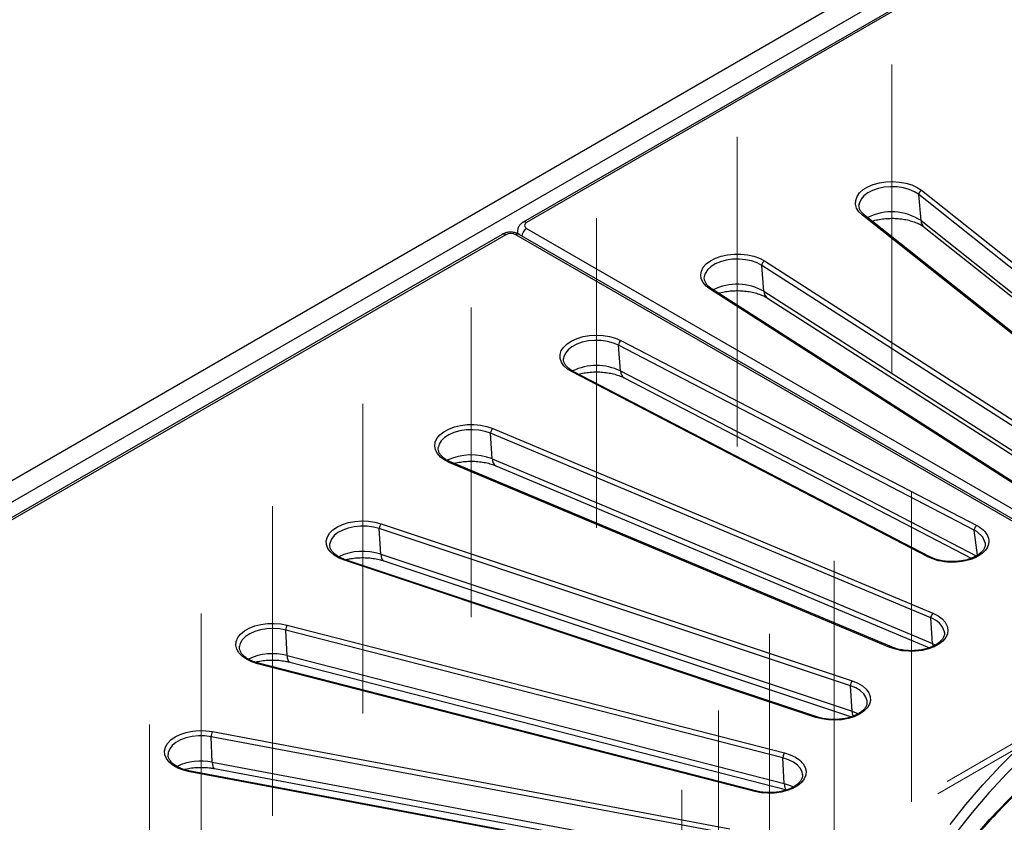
# Model space of a CAD drawing. Header units: millimetres. Extents: x 200 to 5740, y 200 to 4000.
# Tile 14 of 33: x 3770 to 4049, y 2839 to 3066. Entities that reach past the tile are written whole.
import ezdxf

# ---------------------------------------------------------------- set-up
doc = ezdxf.new("R2010")
doc.units = ezdxf.units.MM
doc.header["$LTSCALE"] = 20
doc.linetypes.add('CENTERX2', pattern=[20.32, 12.7, -2.54, 2.54, -2.54])
doc.layers.add('FORMAT', color=7, linetype='Continuous')

msp = doc.modelspace()

# ---------------------------------------------------------------- linework, layer by layer
at = {"color": 7, "linetype": 'Continuous', "lineweight": 25}
for p, q in [((3470.594, 2764.553), (4333.264, 3262.562)), ((4330.855, 3250.677), (3912.496, 3009.163)), ((4331.855, 3250.578), (3913.495, 3009.064)), ((4025.255, 3018.22), (4115.774, 2946.296)), ((4114.968, 2945.07), (4024.449, 3016.994)), ((4025.111, 3009.638), (4024.449, 3016.994)), ((4007.596, 3014.393), (4007.561, 3014.157)), ((4099.041, 2939.278), (4008.522, 3011.202)), ((4099.663, 2939.244), (4009.144, 3011.168)), ((3913.495, 3007.438), (4102.064, 2898.579)), ((4026.03, 3007.769), (4113.506, 2938.263)), ((3906.591, 3005.755), (3488.232, 2764.241)), ((3907.591, 3005.656), (3489.231, 2764.142)), ((4098.978, 2896.797), (3910.409, 3005.656)), ((3910.941, 3006.218), (3910.98, 3005.957)), ((4099.977, 2896.896), (3911.409, 3005.755)), ((4070.695, 2938.848), (3980.049, 2996.965)), ((3980.657, 2989.647), (3980.049, 2996.965)), ((3980.79, 2998.237), (4071.435, 2940.12)), ((4056.065, 2932.131), (3965.419, 2990.248)), ((4056.668, 2932.116), (3965.959, 2990.273)), ((3981.66, 2987.718), (4069.453, 2931.43)), ((4040.191, 2922.037), (3939.519, 2974.366)), ((3940.067, 2967.083), (3939.519, 2974.366)), ((3940.186, 2975.681), (4040.858, 2923.352)), ((3923.939, 2970.69), (3923.927, 2970.542)), ((4027.019, 2914.479), (3926.347, 2966.808)), ((4027.566, 2914.505), (3926.808, 2966.879)), ((3941.094, 2965.139), (4039.332, 2914.076)), ((4027.892, 2897.19), (3903.304, 2949.445)), ((3903.784, 2942.194), (3903.304, 2949.445)), ((3903.889, 2950.798), (4028.478, 2898.543)), ((3888.52, 2945.66), (3888.483, 2945.414)), ((4016.321, 2888.883), (3891.732, 2941.139)), ((4016.708, 2888.989), (3892.119, 2941.244)), ((3903.784, 2942.194), (4028.373, 2889.938)), ((3904.778, 2940.265), (4027.516, 2888.785)), ((3872.297, 2923.861), (4005.664, 2879.41)), ((4005.166, 2878.024), (3871.798, 2922.476)), ((3872.207, 2915.251), (3871.798, 2922.476)), ((3857.817, 2918.279), (3857.799, 2918.137)), ((3872.207, 2915.251), (4005.575, 2870.8)), ((3995.323, 2869.07), (3861.955, 2913.521)), ((3995.639, 2869.202), (3862.271, 2913.653)), ((3873.117, 2913.353), (4005.454, 2869.246)), ((4028.373, 2889.938), (4027.892, 2897.19)), ((3986.035, 2857.593), (3845.349, 2893.753)), ((3845.682, 2886.55), (3845.349, 2893.753)), ((3845.754, 2895.166), (3986.44, 2859.006)), ((4031.726, 2893.159), (4031.711, 2893.283)), ((3978.028, 2848.098), (3837.342, 2884.258)), ((3978.277, 2848.25), (3837.591, 2884.41)), ((3845.682, 2886.55), (3986.368, 2850.391)), ((3846.463, 2884.691), (3987.149, 2848.531)), ((4005.575, 2870.8), (4005.166, 2878.024)), ((4009.837, 2873.448), (4009.821, 2873.686)), ((3824.554, 2865.026), (3971.016, 2837.553)), ((3970.708, 2836.119), (3824.246, 2863.591)), ((3824.498, 2856.407), (3824.246, 2863.591)), ((3812.031, 2858.794), (3812.014, 2858.55)), ((3824.498, 2856.407), (3970.961, 2828.934)), ((3986.368, 2850.391), (3986.035, 2857.593)), ((3964.625, 2826.198), (3818.162, 2853.67)), ((3964.809, 2826.364), (3818.347, 2853.837)), ((3825.116, 2854.583), (3971.579, 2827.11)), ((3991.575, 2852.823), (3991.561, 2852.998))]:
    msp.add_line(p, q, dxfattribs=at)
at = {"color": 8, "linetype": 'Continuous', "lineweight": 25}
for p, q in [((4025.111, 3009.638), (4114.374, 2938.712)), ((3980.657, 2989.647), (4070.585, 2931.99)), ((3940.067, 2967.083), (4040.74, 2914.754)), ((4041.058, 2914.961), (4040.191, 2922.037)), ((4028.373, 2889.938), (4029.209, 2889.547))]:
    msp.add_line(p, q, dxfattribs=at)
at = {"color": 8, "linetype": 'Continuous', "lineweight": 25, "flags": 128}
for points in [[(5189.813, 2761.989), (4333.264, 3256.464), (3476.715, 2761.989)], [(4024.449, 3016.994), (4023.232, 3017.784), (4021.771, 3018.423), (4020.123, 3018.884), (4018.351, 3019.151), (4016.522, 3019.213), (4014.707, 3019.069), (4012.976, 3018.722), (4011.396, 3018.187), (4010.026, 3017.485), (4008.921, 3016.642), (4008.121, 3015.69), (4007.659, 3014.667), (4007.596, 3014.393)], [(3980.049, 2996.965), (3978.696, 2997.677), (3977.128, 2998.224), (3975.405, 2998.584), (3973.594, 2998.742), (3971.764, 2998.694), (3969.985, 2998.44), (3968.326, 2997.991), (3966.851, 2997.364), (3965.617, 2996.583), (3964.67, 2995.677), (3964.047, 2994.683), (3963.781, 2993.724)], [(3939.519, 2974.366), (3938.044, 2974.993), (3936.386, 2975.442), (3934.607, 2975.696), (3932.777, 2975.744), (3930.966, 2975.585), (3929.243, 2975.226), (3927.675, 2974.679), (3926.322, 2973.966), (3925.235, 2973.115), (3924.457, 2972.157), (3924.018, 2971.131), (3923.939, 2970.69)], [(3903.304, 2949.445), (3901.723, 2949.98), (3899.992, 2950.326), (3898.178, 2950.471), (3896.349, 2950.409), (3894.576, 2950.142), (3892.928, 2949.68), (3891.467, 2949.042), (3890.25, 2948.252), (3889.324, 2947.339), (3888.724, 2946.34), (3888.52, 2945.66)], [(3871.798, 2922.476), (3870.13, 2922.912), (3868.346, 2923.152), (3866.515, 2923.187), (3864.707, 2923.014), (3862.993, 2922.642), (3861.437, 2922.083), (3860.1, 2921.361), (3859.033, 2920.501), (3858.277, 2919.538), (3857.861, 2918.508), (3857.817, 2918.279)], [(4043.227, 2918.421), (4042.567, 2920.085), (4040.888, 2921.631), (4040.191, 2922.037), (4040.191, 2922.037), (4040.191, 2922.037)], [(3872.207, 2915.251), (3872.29, 2914.59), (3872.456, 2914.049), (3872.698, 2913.647), (3873.009, 2913.398), (3873.117, 2913.353)], [(3845.349, 2893.753), (3843.611, 2894.086), (3841.793, 2894.217), (3839.966, 2894.141), (3838.199, 2893.861), (3836.562, 2893.387), (3835.115, 2892.737), (3833.917, 2891.938), (3833.011, 2891.018), (3832.434, 2890.015), (3832.224, 2889.186)], [(4100.422, 2892.603), (4093.085, 2888.113), (4086.007, 2883.486), (4079.197, 2878.728), (4072.661, 2873.843), (4066.408, 2868.836), (4060.442, 2863.713), (4054.772, 2858.48), (4049.403, 2853.143), (4044.34, 2847.706), (4039.59, 2842.176), (4035.157, 2836.559), (4031.047, 2830.861), (4027.264, 2825.087), (4023.811, 2819.246), (4020.693, 2813.341), (4017.912, 2807.381), (4015.473, 2801.372), (4013.842, 2796.755)], [(4028.373, 2889.938), (4028.47, 2889.272), (4028.5, 2889.156)], [(3837.591, 2884.41), (3837.579, 2884.413), (3837.506, 2884.401), (3837.426, 2884.349), (3837.342, 2884.258)], [(3845.682, 2886.55), (3845.749, 2885.894), (3845.884, 2885.362), (3846.081, 2884.974), (3846.334, 2884.742), (3846.463, 2884.691)], [(4009.821, 2873.686), (4009.819, 2873.705), (4009.52, 2874.749), (4008.875, 2875.738), (4007.908, 2876.636), (4006.655, 2877.408), (4005.166, 2878.024)], [(4011.698, 2784.037), (4012.586, 2786.923), (4014.749, 2793.079), (4017.266, 2799.189), (4020.136, 2805.247), (4023.353, 2811.247), (4026.916, 2817.182), (4030.819, 2823.044), (4035.059, 2828.828), (4039.631, 2834.528), (4044.529, 2840.136), (4049.749, 2845.647), (4055.284, 2851.054), (4061.129, 2856.351), (4067.276, 2861.533), (4073.719, 2866.594), (4080.452, 2871.528), (4087.465, 2876.33)], [(4005.575, 2870.8), (4007.195, 2870.13), (4007.282, 2870.085)], [(3824.246, 2863.591), (3822.456, 2863.818), (3820.625, 2863.838), (3818.821, 2863.653), (3817.115, 2863.267), (3815.572, 2862.697), (3814.252, 2861.964), (3813.204, 2861.096), (3812.47, 2860.127), (3812.078, 2859.094), (3812.031, 2858.794)], [(3824.498, 2856.407), (3824.55, 2855.754), (3824.652, 2855.229), (3824.802, 2854.851), (3824.994, 2854.632), (3825.116, 2854.583)], [(3991.561, 2852.998), (3991.444, 2853.578), (3990.959, 2854.598), (3990.138, 2855.543), (3989.013, 2856.378), (3987.628, 2857.07), (3986.035, 2857.593)], [(3818.347, 2853.837), (3818.342, 2853.837), (3818.287, 2853.822), (3818.226, 2853.766), (3818.162, 2853.67)], [(3978.028, 2848.098), (3978.112, 2848.189), (3978.192, 2848.242), (3978.265, 2848.253), (3978.277, 2848.25)], [(3986.368, 2850.391), (3986.435, 2849.734), (3986.57, 2849.203), (3986.767, 2848.814), (3987.02, 2848.582), (3987.149, 2848.531)], [(3986.368, 2850.391), (3988.1, 2849.822), (3989.022, 2849.398)]]:
    msp.add_lwpolyline(points, dxfattribs=at)
at = {"color": 7, "linetype": 'Continuous', "lineweight": 25, "flags": 128}
for points in [[(4008.522, 3011.202), (4007.548, 3012.149), (4006.892, 3013.183), (4006.576, 3014.27), (4006.611, 3015.371), (4006.996, 3016.45), (4007.718, 3017.47), (4008.753, 3018.396), (4010.064, 3019.196), (4011.608, 3019.843), (4013.332, 3020.316), (4015.177, 3020.598), (4017.08, 3020.679), (4018.976, 3020.558), (4020.802, 3020.237), (4022.494, 3019.727), (4023.996, 3019.047), (4025.255, 3018.22)], [(3965.419, 2990.248), (3964.279, 2991.131), (3963.439, 2992.12), (3962.928, 2993.182), (3962.763, 2994.279), (3962.951, 2995.375), (3963.485, 2996.433), (3964.346, 2997.416), (3965.505, 2998.291), (3966.923, 2999.029), (3968.552, 2999.603), (3970.336, 2999.994), (3972.214, 3000.19), (3974.122, 3000.183), (3975.996, 2999.974), (3977.771, 2999.57), (3979.387, 2998.984), (3980.79, 2998.237)], [(3926.347, 2966.808), (3925.052, 2967.617), (3924.038, 2968.55), (3923.337, 2969.575), (3922.975, 2970.657), (3922.963, 2971.759), (3923.303, 2972.843), (3923.981, 2973.872), (3924.976, 2974.813), (3926.253, 2975.631), (3927.768, 2976.301), (3929.471, 2976.798), (3931.304, 2977.106), (3933.203, 2977.214), (3935.104, 2977.119), (3936.943, 2976.824), (3938.656, 2976.339), (3940.186, 2975.681)], [(3891.732, 2941.139), (3890.298, 2941.866), (3889.12, 2942.732), (3888.238, 2943.709), (3887.682, 2944.763), (3887.471, 2945.858), (3887.612, 2946.957), (3888.1, 2948.022), (3888.919, 2949.017), (3890.041, 2949.908), (3891.427, 2950.665), (3893.031, 2951.262), (3894.797, 2951.679), (3896.666, 2951.902), (3898.574, 2951.922), (3900.456, 2951.739), (3902.248, 2951.361), (3903.889, 2950.798)], [(3861.955, 2913.521), (3860.398, 2914.158), (3859.069, 2914.949), (3858.015, 2915.867), (3857.271, 2916.881), (3856.863, 2917.958), (3856.804, 2919.059), (3857.097, 2920.147), (3857.731, 2921.186), (3858.685, 2922.14), (3859.927, 2922.977), (3861.414, 2923.668), (3863.095, 2924.189), (3864.914, 2924.523), (3866.807, 2924.658), (3868.712, 2924.59), (3870.563, 2924.322), (3872.297, 2923.861)], [(4028.478, 2898.543), (4029.912, 2897.816), (4031.09, 2896.949), (4031.972, 2895.972), (4032.528, 2894.918), (4032.739, 2893.823), (4032.598, 2892.724), (4032.11, 2891.659), (4031.291, 2890.664), (4030.169, 2889.773), (4028.783, 2889.016), (4027.179, 2888.419), (4025.413, 2888.002), (4023.544, 2887.78), (4021.636, 2887.759), (4019.754, 2887.942), (4017.962, 2888.321), (4016.321, 2888.883)], [(3837.342, 2884.258), (3835.678, 2884.797), (3834.213, 2885.504), (3832.999, 2886.353), (3832.075, 2887.317), (3831.474, 2888.363), (3831.217, 2889.455), (3831.311, 2890.555), (3831.753, 2891.627), (3832.529, 2892.633), (3833.613, 2893.54), (3834.966, 2894.317), (3836.544, 2894.936), (3838.292, 2895.378), (3840.151, 2895.627), (3842.058, 2895.675), (3843.947, 2895.519), (3845.754, 2895.166)], [(4005.664, 2879.41), (4007.222, 2878.774), (4008.551, 2877.983), (4009.605, 2877.064), (4010.348, 2876.05), (4010.757, 2874.974), (4010.815, 2873.873), (4010.523, 2872.784), (4009.889, 2871.745), (4008.934, 2870.791), (4007.693, 2869.954), (4006.206, 2869.264), (4004.525, 2868.742), (4002.706, 2868.408), (4000.812, 2868.273), (3998.908, 2868.341), (3997.057, 2868.609), (3995.323, 2869.07)], [(3818.162, 2853.67), (3816.409, 2854.106), (3814.825, 2854.72), (3813.463, 2855.492), (3812.37, 2856.395), (3811.583, 2857.399), (3811.129, 2858.469), (3811.024, 2859.569), (3811.27, 2860.661), (3811.86, 2861.709), (3812.773, 2862.676), (3813.978, 2863.53), (3815.435, 2864.242), (3817.094, 2864.787), (3818.897, 2865.146), (3820.785, 2865.309), (3822.692, 2865.268), (3824.554, 2865.026)], [(3986.44, 2859.006), (3988.105, 2858.467), (3989.569, 2857.76), (3990.784, 2856.911), (3991.707, 2855.947), (3992.308, 2854.901), (3992.566, 2853.809), (3992.472, 2852.709), (3992.029, 2851.637), (3991.253, 2850.631), (3990.17, 2849.724), (3988.816, 2848.948), (3987.238, 2848.328), (3985.49, 2847.886), (3983.631, 2847.637), (3981.725, 2847.589), (3979.836, 2847.745), (3978.028, 2848.098)], [(4033.331, 2838.794), (4037.791, 2844.445), (4042.57, 2850.009), (4047.663, 2855.479), (4053.066, 2860.85)]]:
    msp.add_lwpolyline(points, dxfattribs=at)
at = {"color": 7, "linetype": 'Continuous', "lineweight": 25}
for centre, radius, start, end in [((4025.785, 3016.993), 1.336, 113.37292, 179.97618), ((3981.496, 2996.974), 1.447, 119.23464, 180.38597), ((3941.109, 2974.387), 1.589, 125.48396, 180.7573), ((3905.084, 2949.478), 1.781, 132.14851, 181.04663), ((3873.854, 2922.519), 2.056, 139.24204, 181.21679), ((4041.78, 2922.058), 1.589, 125.48396, 180.7573), ((4029.673, 2897.222), 1.781, 132.14851, 181.04663), ((3847.828, 2893.806), 2.48, 146.75867, 181.2417), ((4007.222, 2878.068), 2.056, 139.24204, 181.21679), ((3827.453, 2863.653), 3.208, 154.66725, 181.11148), ((3988.514, 2857.647), 2.48, 146.75867, 181.2417)]:
    msp.add_arc(centre, radius, start, end, dxfattribs=at)
at = {"color": 8, "linetype": 'Continuous', "lineweight": 25}
for centre, radius, start, end in [((4008.805, 3010.667), 0.605, 55.91402, 117.90247), ((4016.809, 2997.034), 15.092, 56.62884, 116.86771), ((4027.685, 3009.744), 2.576, 182.35193, 230.03219), ((3915.169, 3004.828), 3.1, 122.664, 170.33673), ((3912.911, 3008.257), 0.997, 54.07537, 114.63697), ((3907.006, 3004.849), 0.997, 54.07764, 114.6119), ((3910.994, 3004.849), 0.997, 65.3881, 125.92236), ((3965.711, 2989.796), 0.537, 62.50226, 122.86388), ((3973.068, 2976.194), 15.446, 60.57129, 116.07363), ((3983.065, 2989.673), 2.408, 180.62669, 234.30701), ((3933.266, 2952.799), 15.821, 64.54256, 115.46424), ((3926.637, 2966.452), 0.46, 68.23075, 129.21216), ((3942.316, 2967.028), 2.25, 178.6048, 237.0902), ((3897.841, 2927.328), 16.01, 68.20811, 115.23421), ((3892.012, 2940.874), 0.385, 73.92934, 136.6209), ((3905.751, 2941.986), 1.977, 173.98583, 240.53643), ((3867.171, 2899.989), 16.071, 71.73662, 115.22959), ((3862.216, 2913.341), 0.317, 79.97754, 145.3869), ((4026.292, 2891.806), 5.617, 15.24549, 73.44285), ((3841.58, 2871.109), 15.977, 75.12207, 115.22692), ((4016.601, 2888.618), 0.385, 73.92934, 136.6209), ((4008.619, 2870.813), 3.044, 180.25794, 207.75393), ((3995.584, 2868.89), 0.317, 79.97754, 145.3869), ((3821.34, 2841.036), 15.692, 78.38671, 115.6352)]:
    msp.add_arc(centre, radius, start, end, dxfattribs=at)
at = {"color": 7, "linetype": 'Continuous', "lineweight": 25}
for centre, major_axis, ratio, start_param, end_param in [((3914.926, 3008.251), (2.015, 0), 0.5729191, 2.3599926, 3.9231927), ((3909, 3004.83), (2, 0), 0.5816896, 0.7891963, 2.3523964)]:
    msp.add_ellipse(centre, major_axis=major_axis, ratio=ratio, start_param=start_param, end_param=end_param, dxfattribs=at)
for points, knots in [([(4009.144, 3011.168), (4008.991, 3011.297), (4008.542, 3011.676), (4007.998, 3012.342), (4007.628, 3013.143), (4007.495, 3013.798), (4007.594, 3014.206), (4007.627, 3014.345)], [0, 0, 0, 0, 0.1260013, 0.3682223, 0.6128404, 0.8677438, 1, 1, 1, 1]), ([(4011.261, 3009.486), (4011.279, 3009.493), (4011.764, 3009.666), (4012.885, 3009.914), (4014.585, 3010.19), (4016.392, 3010.307), (4018.217, 3010.272), (4020.002, 3010.081), (4021.681, 3009.747), (4023.196, 3009.291), (4024.489, 3008.748), (4025.43, 3008.219), (4025.858, 3007.898), (4026.03, 3007.769)], [0, 0, 0, 0, 0.00400142, 0.10614421, 0.20984513, 0.3146183, 0.41991724, 0.52513954, 0.62958724, 0.7327371, 0.83415365, 0.93361843, 1, 1, 1, 1]), ([(3912.496, 3009.163), (3912.296, 3009.033), (3911.844, 3008.738), (3911.298, 3008.099), (3910.958, 3007.284), (3910.854, 3006.601), (3910.956, 3006.246), (3910.978, 3006.17)], [0, 0, 0, 0, 0.1981362, 0.4497305, 0.6924481, 0.9340893, 1, 1, 1, 1]), ([(3911.409, 3005.755), (3911.21, 3005.857), (3910.702, 3006.116), (3909.763, 3006.343), (3908.636, 3006.386), (3907.532, 3006.209), (3906.897, 3005.902), (3906.591, 3005.755)], [0, 0, 0, 0, 0.13755, 0.3507275, 0.5683262, 0.7924881, 1, 1, 1, 1]), ([(3965.959, 2990.273), (3965.778, 2990.396), (3965.252, 2990.753), (3964.571, 2991.401), (3964.032, 2992.197), (3963.753, 2992.969), (3963.78, 2993.471), (3963.793, 2993.717)], [0, 0, 0, 0, 0.1155941, 0.3366921, 0.5582459, 0.7845387, 1, 1, 1, 1]), ([(3967.791, 2989.098), (3967.919, 2989.139), (3968.539, 2989.337), (3969.814, 2989.578), (3971.564, 2989.791), (3973.387, 2989.843), (3975.203, 2989.741), (3976.95, 2989.487), (3978.567, 2989.098), (3979.991, 2988.6), (3981.006, 2988.119), (3981.494, 2987.819), (3981.66, 2987.718)], [0, 0, 0, 0, 0.0295377, 0.1428086, 0.2575812, 0.3732819, 0.489299, 0.6048821, 0.7193599, 0.8321865, 0.94296, 1, 1, 1, 1]), ([(3926.808, 2966.879), (3926.602, 2966.992), (3926.002, 2967.321), (3925.189, 2967.94), (3924.476, 2968.722), (3924.061, 2969.523), (3923.89, 2970.131), (3923.947, 2970.485), (3923.961, 2970.575)], [0, 0, 0, 0, 0.1064076, 0.3095045, 0.5122837, 0.7165941, 0.9279913, 1, 1, 1, 1]), ([(3928.189, 2966.161), (3928.424, 2966.228), (3929.172, 2966.442), (3930.588, 2966.671), (3932.37, 2966.83), (3934.198, 2966.827), (3935.997, 2966.67), (3937.705, 2966.365), (3939.257, 2965.933), (3940.369, 2965.502), (3940.924, 2965.224), (3941.094, 2965.139)], [0, 0, 0, 0, 0.0580394, 0.1840166, 0.311439, 0.43965, 0.5679662, 0.6954843, 0.8215544, 0.9456133, 1, 1, 1, 1]), ([(3892.119, 2941.244), (3891.89, 2941.346), (3891.225, 2941.641), (3890.283, 2942.219), (3889.412, 2942.975), (3888.814, 2943.769), (3888.509, 2944.57), (3888.412, 2945.171), (3888.52, 2945.528), (3888.545, 2945.61)], [0, 0, 0, 0, 0.0885796, 0.2576664, 0.4260412, 0.5945017, 0.7656911, 0.9455427, 1, 1, 1, 1]), ([(3892.881, 2940.924), (3893.085, 2940.982), (3893.804, 2941.184), (3895.188, 2941.402), (3896.972, 2941.556), (3898.8, 2941.548), (3900.598, 2941.386), (3902.299, 2941.077), (3903.704, 2940.688), (3904.467, 2940.387), (3904.778, 2940.265)], [0, 0, 0, 0, 0.0556072, 0.1956401, 0.3372563, 0.4797249, 0.6222782, 0.763921, 0.9039331, 1, 1, 1, 1]), ([(4040.858, 2923.352), (4041.12, 2923.207), (4042.217, 2922.598), (4043.665, 2921.252), (4044.462, 2919.265), (4044.068, 2917.233), (4042.533, 2915.394), (4040.032, 2913.951), (4036.84, 2913.065), (4033.335, 2912.848), (4029.841, 2913.279), (4027.959, 2914.079), (4027.019, 2914.479)], [0, 0, 0, 0, 0.0336934, 0.1411681, 0.2485966, 0.3559152, 0.4632615, 0.5705091, 0.6778642, 0.7852309, 0.8926182, 1, 1, 1, 1]), ([(3862.271, 2913.653), (3862.023, 2913.741), (3861.299, 2913.998), (3860.241, 2914.524), (3859.212, 2915.24), (3858.451, 2916.018), (3857.975, 2916.817), (3857.753, 2917.555), (3857.811, 2918.032), (3857.838, 2918.249)], [0, 0, 0, 0, 0.0819972, 0.2386964, 0.3945627, 0.5499652, 0.7060681, 0.8665455, 1, 1, 1, 1]), ([(4043.236, 2918.432), (4043.257, 2918.211), (4043.305, 2917.702), (4043.046, 2916.931), (4042.499, 2916.103), (4041.689, 2915.329), (4040.598, 2914.619), (4039.29, 2914.02), (4037.801, 2913.559), (4036.177, 2913.249), (4034.473, 2913.109), (4032.748, 2913.142), (4031.06, 2913.349), (4029.477, 2913.726), (4028.29, 2914.142), (4027.677, 2914.461), (4027.483, 2914.563)], [0, 0, 0, 0, 0.0644509, 0.1487496, 0.2198925, 0.295408, 0.3700597, 0.4434386, 0.5177036, 0.5919292, 0.6666026, 0.741475, 0.816276, 0.8910626, 0.9653863, 1, 1, 1, 1]), ([(3862.247, 2913.662), (3862.609, 2913.754), (3863.501, 2913.981), (3865.072, 2914.191), (3866.877, 2914.294), (3868.703, 2914.236), (3870.474, 2914.024), (3871.957, 2913.715), (3872.788, 2913.456), (3873.117, 2913.353)], [0, 0, 0, 0, 0.1068438, 0.2636447, 0.4219548, 0.5809437, 0.7396635, 0.8971025, 1, 1, 1, 1]), ([(4031.686, 2893.257), (4031.712, 2893.067), (4031.778, 2892.587), (4031.56, 2891.854), (4031.06, 2891.02), (4030.283, 2890.235), (4029.223, 2889.507), (4027.936, 2888.891), (4026.463, 2888.407), (4024.848, 2888.077), (4023.147, 2887.914), (4021.416, 2887.925), (4019.723, 2888.114), (4018.114, 2888.459), (4017.174, 2888.813), (4016.708, 2888.989)], [0, 0, 0, 0, 0.0576636, 0.1455153, 0.2203637, 0.3000827, 0.3778516, 0.4552466, 0.5327418, 0.6105369, 0.6885897, 0.7667805, 0.844964, 0.9229471, 1, 1, 1, 1]), ([(3837.591, 2884.41), (3837.326, 2884.483), (3836.552, 2884.697), (3835.39, 2885.162), (3834.214, 2885.824), (3833.294, 2886.572), (3832.642, 2887.362), (3832.287, 2888.162), (3832.155, 2888.757), (3832.236, 2889.103), (3832.254, 2889.18)], [0, 0, 0, 0, 0.0764146, 0.2226638, 0.3681455, 0.5128067, 0.6573446, 0.8035854, 0.9561037, 1, 1, 1, 1]), ([(3836.665, 2884.692), (3836.709, 2884.706), (3837.254, 2884.87), (3838.45, 2885.075), (3840.207, 2885.275), (3842.034, 2885.309), (3843.843, 2885.189), (3845.329, 2884.963), (3846.167, 2884.762), (3846.463, 2884.691)], [0, 0, 0, 0, 0.0152501, 0.190149, 0.3672706, 0.5457202, 0.7245519, 0.9025753, 1, 1, 1, 1]), ([(4009.808, 2873.499), (4009.809, 2873.289), (4009.813, 2872.824), (4009.511, 2872.095), (4008.946, 2871.303), (4008.092, 2870.539), (4006.962, 2869.841), (4005.617, 2869.261), (4004.097, 2868.821), (4002.451, 2868.538), (4000.735, 2868.426), (3999.008, 2868.489), (3997.364, 2868.723), (3996.26, 2868.999), (3995.717, 2869.177), (3995.639, 2869.202)], [0, 0, 0, 0, 0.0690721, 0.1527834, 0.2328617, 0.3180639, 0.4018825, 0.4855113, 0.5693582, 0.6535316, 0.7379503, 0.8224744, 0.906929, 0.9866009, 1, 1, 1, 1]), ([(4011.671, 2783.806), (4011.742, 2784.068), (4012.331, 2786.248), (4013.737, 2790.317), (4015.905, 2796.005), (4018.411, 2801.647), (4021.212, 2807.243), (4024.317, 2812.785), (4027.719, 2818.27), (4031.415, 2823.691), (4035.403, 2829.043), (4039.678, 2834.322), (4044.236, 2839.523), (4049.074, 2844.641), (4054.185, 2849.67), (4059.567, 2854.607), (4065.212, 2859.445), (4071.117, 2864.182), (4077.278, 2868.811), (4082.625, 2872.592), (4085.948, 2874.812), (4087.067, 2875.56)], [0, 0, 0, 0, 0.0077712, 0.0646444, 0.1214874, 0.178299, 0.2350788, 0.2918278, 0.3485474, 0.4052401, 0.4619084, 0.5185554, 0.5751838, 0.6317965, 0.6883963, 0.7449857, 0.8015669, 0.858142, 0.9147126, 0.9712804, 1, 1, 1, 1]), ([(3818.347, 2853.837), (3818.068, 2853.894), (3817.255, 2854.061), (3816.002, 2854.457), (3814.693, 2855.054), (3813.618, 2855.757), (3812.804, 2856.526), (3812.279, 2857.323), (3812.022, 2858.013), (3812.042, 2858.436), (3812.051, 2858.601)], [0, 0, 0, 0, 0.07312366, 0.21328555, 0.35280691, 0.49143355, 0.62949237, 0.76788938, 0.90934841, 1, 1, 1, 1]), ([(3816.514, 2854.328), (3816.664, 2854.371), (3817.326, 2854.559), (3818.65, 2854.769), (3820.429, 2854.933), (3822.257, 2854.93), (3823.834, 2854.801), (3824.762, 2854.643), (3825.116, 2854.583)], [0, 0, 0, 0, 0.05896898, 0.26021839, 0.46379442, 0.66864946, 0.87369497, 1, 1, 1, 1]), ([(3991.549, 2852.862), (3991.559, 2852.802), (3991.618, 2852.454), (3991.452, 2851.86), (3991.024, 2851.027), (3990.298, 2850.229), (3989.285, 2849.482), (3988.041, 2848.841), (3986.6, 2848.33), (3985.01, 2847.968), (3983.32, 2847.771), (3981.593, 2847.75), (3979.877, 2847.894), (3978.81, 2848.132), (3978.277, 2848.25)], [0, 0, 0, 0, 0.0203643, 0.1186048, 0.204048, 0.2951149, 0.3833461, 0.470918, 0.5585291, 0.6464661, 0.7347145, 0.8231485, 0.9116106, 1, 1, 1, 1])]:
    msp.add_open_spline(points, degree=3, knots=knots, dxfattribs=at)
at = {"color": 8, "linetype": 'Continuous', "lineweight": 25}
msp.add_open_spline([(4027.019, 2914.479), (4027.065, 2914.506), (4027.157, 2914.558), (4027.289, 2914.588), (4027.398, 2914.587), (4027.453, 2914.558), (4027.475, 2914.547)], degree=3, knots=[0, 0, 0, 0, 0.2744038, 0.5488076, 0.8232114, 1, 1, 1, 1], dxfattribs=at)
at = {"layer": 'FORMAT', "linetype": 'CENTERX2', "lineweight": 18}
for p, q in [((4016.889, 2966.189), (4016.889, 3053.823)), ((3973.105, 2945.721), (3973.105, 3033.355)), ((3933.266, 2922.723), (3933.266, 3010.357)), ((3897.811, 2897.447), (3897.811, 2985.081)), ((3867.126, 2870.17), (3867.126, 2957.803)), ((4022.399, 2845.192), (4022.399, 2932.825)), ((3841.548, 2841.191), (3841.548, 2928.824)), ((4000.494, 2825.719), (4000.494, 2913.352)), ((4029.893, 2847.438), (4127.464, 2903.765)), ((4124.897, 2904.317), (4032.46, 2850.955)), ((3821.358, 2810.827), (3821.358, 2898.46)), ((3982.234, 2805.031), (3982.234, 2892.664)), ((3967.821, 2783.354), (3967.821, 2870.988)), ((3806.776, 2779.411), (3806.776, 2867.044)), ((3957.411, 2760.927), (3957.411, 2848.56))]:
    msp.add_line(p, q, dxfattribs=at)

doc.saveas('drawing.dxf')
